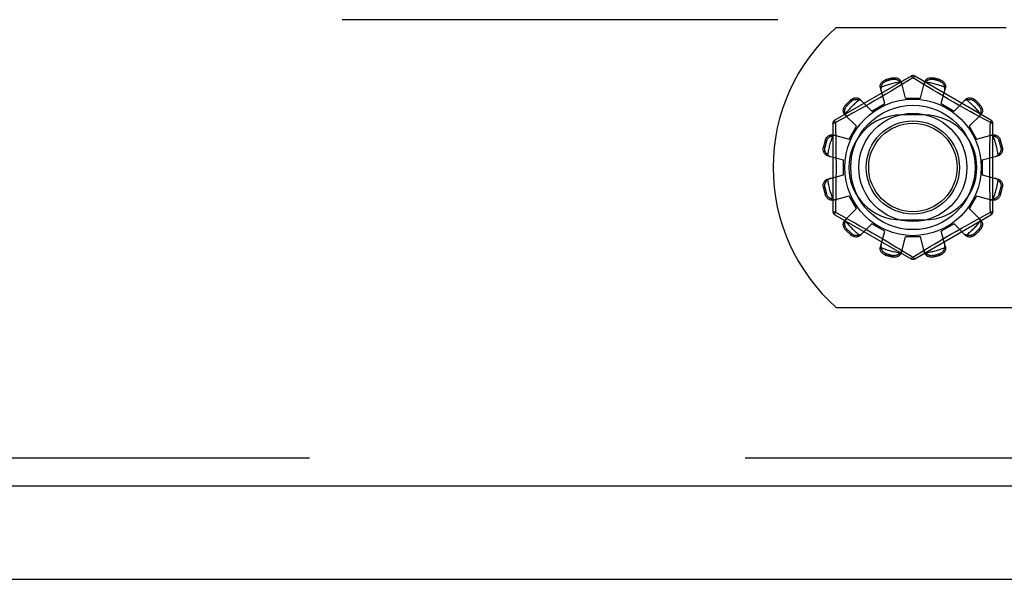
# Model space of a CAD drawing. Header units: inches. Extents: x 0 to 212, y 0 to 138.
# Tile 75 of 256: x 86.67 to 89.32, y 38.32 to 39.82. Entities that reach past the tile are written whole.
import ezdxf

# ---------------------------------------------------------------- set-up
doc = ezdxf.new("R2010")
doc.units = ezdxf.units.IN
doc.header["$LTSCALE"] = 11.6875
doc.header["$MEASUREMENT"] = 0
doc.linetypes.add('HIDDEN', pattern=[0.2, 0.1, -0.1])
doc.layers.get('0').update_dxf_attribs({"linetype": 'CONTINUOUS'})
doc.layers.add('DEFAULT_2', color=8, linetype='HIDDEN')
doc.layers.add('RIGHTHAND_DOOR_ASSEMBLY', color=7, linetype='CONTINUOUS')

msp = doc.modelspace()

# ---------------------------------------------------------------- linework, layer by layer
at = {"color": 7, "linetype": 'Continuous'}
msp.add_line((35.1857, 38.3208), (95.0817, 38.3208), dxfattribs=at)
at = {"layer": 'DEFAULT_2', "color": 8, "linetype": 'HIDDEN'}
for p, q in [((93.3837, 39.8208), (66.7797, 39.8208)), ((88.8649, 39.7998), (89.3207, 39.7998)), ((89.0657, 39.6696), (88.8612, 39.5515)), ((88.9976, 39.6597), (88.9986, 39.6559)), ((89.0175, 39.661), (89.0165, 39.6648)), ((89.0707, 39.665), (89.0358, 39.6438)), ((89.0507, 39.6108), (89.0397, 39.653)), ((89.0741, 39.6629), (89.0707, 39.665)), ((89.0938, 39.6509), (89.0741, 39.6629)), ((89.2802, 39.5515), (89.0757, 39.6696)), ((89.0907, 39.6108), (89.1017, 39.653)), ((89.1248, 39.6648), (89.1238, 39.661)), ((89.1427, 39.6559), (89.1437, 39.6597)), ((88.995, 39.5959), (88.9834, 39.638)), ((88.9983, 39.6213), (88.9836, 39.6127)), ((89.0121, 39.6295), (88.9983, 39.6213)), ((89.0246, 39.637), (89.0121, 39.6295)), ((89.0358, 39.6438), (89.0246, 39.637)), ((89.1249, 39.6321), (89.1135, 39.639)), ((89.1376, 39.6245), (89.1249, 39.6321)), ((89.1513, 39.6164), (89.1376, 39.6245)), ((89.1463, 39.5959), (89.1579, 39.638)), ((88.9065, 39.6027), (88.9038, 39.6055)), ((88.9297, 39.6069), (88.9603, 39.5759)), ((88.9539, 39.5955), (88.9398, 39.5875)), ((88.9687, 39.604), (88.9539, 39.5955)), ((88.9603, 39.5759), (88.995, 39.5959)), ((88.9836, 39.6127), (88.9687, 39.604)), ((89.0507, 39.6108), (89.0907, 39.6108)), ((89.1463, 39.5959), (89.181, 39.5759)), ((89.1654, 39.6081), (89.1513, 39.6164)), ((89.1796, 39.5999), (89.1654, 39.6081)), ((89.1934, 39.5921), (89.1796, 39.5999)), ((89.181, 39.5759), (89.2116, 39.6069)), ((89.2376, 39.6055), (89.2348, 39.6027)), ((88.8885, 39.5658), (88.9196, 39.5351)), ((88.8899, 39.5917), (88.8927, 39.5889)), ((88.9087, 39.5701), (88.8935, 39.5617)), ((88.9398, 39.5875), (88.9265, 39.58)), ((89.2247, 39.5745), (89.2129, 39.5811)), ((89.2217, 39.5351), (89.2528, 39.5658)), ((89.2355, 39.5685), (89.2247, 39.5745)), ((89.2539, 39.5584), (89.2355, 39.5685)), ((89.2486, 39.5889), (89.2514, 39.5917)), ((88.8562, 39.5429), (88.8562, 39.3067)), ((88.8935, 39.5617), (88.8627, 39.5449)), ((88.8627, 39.5449), (88.863, 39.5332)), ((89.1019, 39.5654), (89.0394, 39.5654)), ((89.2787, 39.5449), (89.2539, 39.5584)), ((89.2852, 39.3067), (89.2852, 39.5429)), ((88.8996, 39.5005), (88.9196, 39.5351)), ((89.2217, 39.5351), (89.2417, 39.5005)), ((88.8396, 39.4968), (88.8358, 39.4979)), ((88.8575, 39.5121), (88.8996, 39.5005)), ((89.2417, 39.5005), (89.2838, 39.5121)), ((89.3056, 39.4979), (89.3018, 39.4968)), ((88.8307, 39.479), (88.8345, 39.478)), ((89.3068, 39.478), (89.3106, 39.479)), ((88.8424, 39.4558), (88.8847, 39.4448)), ((88.8847, 39.4048), (88.8847, 39.4448)), ((89.2567, 39.4448), (89.2989, 39.4558)), ((89.2567, 39.4448), (89.2567, 39.4048)), ((88.8424, 39.3938), (88.8847, 39.4048)), ((89.2567, 39.4048), (89.2989, 39.3938)), ((88.8345, 39.3716), (88.8307, 39.3706)), ((89.3106, 39.3706), (89.3068, 39.3716)), ((88.8358, 39.3517), (88.8396, 39.3528)), ((88.8575, 39.3375), (88.8996, 39.3491)), ((88.9196, 39.3145), (88.8996, 39.3491)), ((89.2417, 39.3491), (89.2217, 39.3145)), ((89.2417, 39.3491), (89.2838, 39.3375)), ((89.3018, 39.3528), (89.3056, 39.3517)), ((88.8627, 39.3047), (88.8874, 39.2912)), ((88.8885, 39.2838), (88.9196, 39.3145)), ((89.2217, 39.3145), (89.2528, 39.2838)), ((89.2609, 39.295), (89.2787, 39.3047)), ((89.2787, 39.3047), (89.2784, 39.3164)), ((88.8612, 39.2981), (89.0657, 39.18)), ((88.8874, 39.2912), (88.9058, 39.2811)), ((88.9058, 39.2811), (88.9166, 39.2751)), ((89.0394, 39.2842), (89.1019, 39.2842)), ((89.0757, 39.18), (89.2802, 39.2981)), ((89.2148, 39.2696), (89.227, 39.2764)), ((89.227, 39.2764), (89.243, 39.2852)), ((89.243, 39.2852), (89.2609, 39.295)), ((88.8927, 39.2607), (88.8899, 39.2579)), ((88.9166, 39.2751), (88.9284, 39.2685)), ((88.9297, 39.2427), (88.9603, 39.2737)), ((88.9479, 39.2575), (88.9617, 39.2497)), ((88.995, 39.2537), (88.9603, 39.2737)), ((88.9617, 39.2497), (88.9759, 39.2415)), ((88.9834, 39.2116), (88.995, 39.2537)), ((89.181, 39.2737), (89.1463, 39.2537)), ((89.1579, 39.2116), (89.1463, 39.2537)), ((89.1727, 39.2456), (89.1874, 39.2541)), ((89.181, 39.2737), (89.2116, 39.2427)), ((89.1874, 39.2541), (89.2015, 39.2621)), ((89.2015, 39.2621), (89.2148, 39.2696)), ((89.2514, 39.2579), (89.2486, 39.2607)), ((88.9038, 39.2441), (88.9065, 39.2469)), ((88.9759, 39.2415), (88.9901, 39.2332)), ((88.9901, 39.2332), (89.0037, 39.2251)), ((89.0037, 39.2251), (89.0164, 39.2175)), ((89.0397, 39.1966), (89.0507, 39.2388)), ((89.0907, 39.2388), (89.0507, 39.2388)), ((89.1017, 39.1966), (89.0907, 39.2388)), ((89.1293, 39.2201), (89.1431, 39.2283)), ((89.1431, 39.2283), (89.1577, 39.2369)), ((89.1577, 39.2369), (89.1727, 39.2456)), ((89.2348, 39.2469), (89.2376, 39.2441)), ((89.0332, 39.2074), (89.0475, 39.1987)), ((89.0475, 39.1987), (89.0672, 39.1867)), ((89.0707, 39.1846), (89.1056, 39.2058)), ((89.1056, 39.2058), (89.1168, 39.2126)), ((89.1168, 39.2126), (89.1293, 39.2201)), ((88.9986, 39.1937), (88.9976, 39.1899)), ((89.0165, 39.1848), (89.0175, 39.1886)), ((89.0672, 39.1867), (89.0707, 39.1846)), ((89.1238, 39.1886), (89.1248, 39.1848)), ((89.1437, 39.1899), (89.1427, 39.1937)), ((88.8649, 39.0498), (90.5264, 39.0498))]:
    msp.add_line(p, q, dxfattribs=at)
for points in [[(88.9834, 39.638), (88.983, 39.6397), (88.9829, 39.6416), (88.983, 39.6435), (88.9833, 39.6454), (88.9839, 39.6473), (88.9847, 39.6491), (88.9857, 39.6509), (88.9869, 39.6525), (88.9883, 39.6541), (88.9899, 39.6556), (88.9917, 39.6569), (88.9936, 39.658), (88.9955, 39.659), (88.9976, 39.6597)], [(88.9857, 39.6398), (88.9859, 39.6408), (88.9861, 39.6418), (88.9864, 39.6428), (88.9868, 39.6438), (88.9871, 39.6448), (88.9876, 39.6458), (88.988, 39.6467), (88.9885, 39.6476), (88.9891, 39.6485), (88.9897, 39.6494), (88.9904, 39.6504), (88.9912, 39.6512), (88.9921, 39.6521), (88.9932, 39.653), (88.9943, 39.6538), (88.9956, 39.6546), (88.997, 39.6553), (88.9986, 39.6559)], [(89.0165, 39.6648), (89.0186, 39.6651), (89.0208, 39.6653), (89.023, 39.6653), (89.0252, 39.665), (89.0273, 39.6646), (89.0294, 39.6639), (89.0312, 39.6631), (89.033, 39.6621), (89.0346, 39.6609), (89.036, 39.6595), (89.0373, 39.658), (89.0383, 39.6564), (89.0391, 39.6548), (89.0397, 39.653)], [(89.0175, 39.661), (89.0192, 39.6612), (89.0208, 39.6614), (89.0223, 39.6613), (89.0237, 39.6612), (89.025, 39.6609), (89.0262, 39.6606), (89.0274, 39.6602), (89.0285, 39.6598), (89.0295, 39.6593), (89.0304, 39.6588), (89.0313, 39.6583), (89.0322, 39.6577), (89.033, 39.6571), (89.0338, 39.6564), (89.0346, 39.6557), (89.0353, 39.655), (89.0361, 39.6543), (89.0368, 39.6535)], [(89.0415, 39.6459), (89.0411, 39.6473), (89.0405, 39.6486), (89.0398, 39.6499), (89.0389, 39.6512), (89.0379, 39.6524), (89.0368, 39.6535)], [(89.0657, 39.6696), (89.066, 39.6697), (89.0665, 39.6695), (89.067, 39.6692), (89.0676, 39.6687), (89.0683, 39.668), (89.0691, 39.6671), (89.0699, 39.6661), (89.0707, 39.665)], [(89.0707, 39.665), (89.0715, 39.6661), (89.0723, 39.6671), (89.073, 39.668), (89.0737, 39.6687), (89.0743, 39.6692), (89.0749, 39.6695), (89.0753, 39.6697), (89.0757, 39.6696)], [(89.1135, 39.639), (89.0984, 39.6481), (89.0938, 39.6509)], [(89.1046, 39.6535), (89.1034, 39.6524), (89.1024, 39.6512), (89.1016, 39.6499), (89.1008, 39.6486), (89.1003, 39.6473), (89.0998, 39.6459)], [(89.1017, 39.653), (89.1022, 39.6548), (89.103, 39.6564), (89.1041, 39.658), (89.1053, 39.6595), (89.1068, 39.6609), (89.1084, 39.6621), (89.1101, 39.6631), (89.112, 39.6639), (89.114, 39.6646), (89.1161, 39.665), (89.1183, 39.6653), (89.1205, 39.6653), (89.1227, 39.6651), (89.1248, 39.6648)], [(89.1046, 39.6535), (89.1053, 39.6543), (89.106, 39.655), (89.1067, 39.6557), (89.1075, 39.6564), (89.1083, 39.6571), (89.1092, 39.6577), (89.11, 39.6583), (89.1109, 39.6588), (89.1119, 39.6593), (89.1129, 39.6598), (89.114, 39.6602), (89.1151, 39.6606), (89.1163, 39.6609), (89.1176, 39.6612), (89.119, 39.6613), (89.1206, 39.6614), (89.1222, 39.6612), (89.1238, 39.661)], [(89.1427, 39.6559), (89.1443, 39.6553), (89.1458, 39.6546), (89.147, 39.6538), (89.1482, 39.653), (89.1492, 39.6521), (89.1501, 39.6512), (89.1509, 39.6503), (89.1516, 39.6494), (89.1522, 39.6485), (89.1528, 39.6476), (89.1533, 39.6467), (89.1538, 39.6457), (89.1542, 39.6448), (89.1546, 39.6438), (89.1549, 39.6428), (89.1552, 39.6418), (89.1554, 39.6408), (89.1556, 39.6398)], [(89.1437, 39.6597), (89.1458, 39.659), (89.1478, 39.658), (89.1497, 39.6569), (89.1514, 39.6556), (89.153, 39.6541), (89.1545, 39.6525), (89.1557, 39.6509), (89.1567, 39.6491), (89.1575, 39.6473), (89.158, 39.6454), (89.1583, 39.6435), (89.1584, 39.6416), (89.1583, 39.6397), (89.1579, 39.638)], [(88.9857, 39.6398), (88.9853, 39.6383), (88.985, 39.6368), (88.9849, 39.6352), (88.9849, 39.6337), (88.9851, 39.6323), (88.9854, 39.6308)], [(89.156, 39.6308), (89.1563, 39.6323), (89.1564, 39.6337), (89.1565, 39.6352), (89.1564, 39.6368), (89.1561, 39.6383), (89.1556, 39.6398)], [(88.9038, 39.6055), (88.9054, 39.6069), (88.9072, 39.6082), (88.9092, 39.6093), (88.9112, 39.6101), (88.9133, 39.6108), (88.9153, 39.6112), (88.9174, 39.6115), (88.9194, 39.6114), (88.9214, 39.6112), (88.9233, 39.6108), (88.9251, 39.6101), (88.9268, 39.6092), (88.9283, 39.6082), (88.9297, 39.6069)], [(88.9065, 39.6027), (88.9079, 39.6038), (88.9092, 39.6047), (88.9105, 39.6055), (88.9118, 39.606), (88.9131, 39.6065), (88.9143, 39.6068), (88.9155, 39.6071), (88.9166, 39.6072), (88.9177, 39.6073), (88.9188, 39.6073), (88.9198, 39.6073), (88.9209, 39.6073), (88.9219, 39.6071), (88.9229, 39.607), (88.924, 39.6068), (88.925, 39.6065), (88.926, 39.6062), (88.927, 39.6059)], [(88.9349, 39.6017), (88.9338, 39.6027), (88.9326, 39.6035), (88.9313, 39.6043), (88.93, 39.605), (88.9285, 39.6055), (88.927, 39.6059)], [(89.2144, 39.6059), (89.2128, 39.6055), (89.2114, 39.605), (89.21, 39.6043), (89.2087, 39.6035), (89.2075, 39.6027), (89.2065, 39.6017)], [(89.2116, 39.6069), (89.213, 39.6082), (89.2145, 39.6092), (89.2162, 39.6101), (89.218, 39.6108), (89.22, 39.6112), (89.222, 39.6114), (89.224, 39.6115), (89.226, 39.6112), (89.2281, 39.6108), (89.2301, 39.6101), (89.2322, 39.6093), (89.2341, 39.6082), (89.2359, 39.6069), (89.2376, 39.6055)], [(89.2144, 39.6059), (89.2154, 39.6062), (89.2164, 39.6065), (89.2174, 39.6068), (89.2184, 39.607), (89.2194, 39.6071), (89.2205, 39.6073), (89.2215, 39.6073), (89.2226, 39.6073), (89.2236, 39.6073), (89.2247, 39.6072), (89.2259, 39.607), (89.2271, 39.6068), (89.2283, 39.6065), (89.2295, 39.606), (89.2308, 39.6055), (89.2322, 39.6047), (89.2335, 39.6038), (89.2348, 39.6027)], [(88.8885, 39.5658), (88.8873, 39.5671), (88.8863, 39.5686), (88.8854, 39.5703), (88.8847, 39.5722), (88.8843, 39.5741), (88.884, 39.5761), (88.884, 39.5781), (88.8842, 39.5801), (88.8847, 39.5822), (88.8853, 39.5843), (88.8862, 39.5863), (88.8873, 39.5882), (88.8885, 39.59), (88.8899, 39.5917)], [(88.8896, 39.5685), (88.8892, 39.5695), (88.8889, 39.5705), (88.8887, 39.5715), (88.8885, 39.5725), (88.8883, 39.5736), (88.8882, 39.5746), (88.8881, 39.5756), (88.8881, 39.5767), (88.8882, 39.5778), (88.8883, 39.5789), (88.8884, 39.58), (88.8887, 39.5812), (88.889, 39.5824), (88.8894, 39.5837), (88.89, 39.585), (88.8907, 39.5863), (88.8917, 39.5876), (88.8927, 39.5889)], [(88.8896, 39.5685), (88.89, 39.567), (88.8905, 39.5655), (88.8911, 39.5641), (88.8919, 39.5628), (88.8928, 39.5617), (88.8938, 39.5606)], [(88.9265, 39.58), (88.9143, 39.5732), (88.9087, 39.5701)], [(89.2129, 39.5811), (89.2001, 39.5883), (89.1934, 39.5921)], [(89.2476, 39.5606), (89.2485, 39.5617), (89.2494, 39.5628), (89.2502, 39.5641), (89.2508, 39.5655), (89.2514, 39.567), (89.2518, 39.5685)], [(89.2486, 39.5889), (89.2497, 39.5876), (89.2506, 39.5863), (89.2513, 39.585), (89.2519, 39.5836), (89.2523, 39.5824), (89.2527, 39.5812), (89.2529, 39.58), (89.2531, 39.5789), (89.2532, 39.5778), (89.2532, 39.5767), (89.2532, 39.5756), (89.2531, 39.5746), (89.253, 39.5736), (89.2528, 39.5725), (89.2526, 39.5715), (89.2524, 39.5705), (89.2521, 39.5695), (89.2518, 39.5685)], [(89.2514, 39.5917), (89.2528, 39.59), (89.254, 39.5882), (89.2551, 39.5863), (89.256, 39.5843), (89.2567, 39.5822), (89.2571, 39.5801), (89.2573, 39.5781), (89.2573, 39.5761), (89.2571, 39.5741), (89.2566, 39.5722), (89.2559, 39.5703), (89.2551, 39.5686), (89.254, 39.5671), (89.2528, 39.5658)], [(88.8562, 39.5429), (88.8563, 39.5432), (88.8566, 39.5435), (88.8572, 39.5438), (88.8579, 39.5441), (88.8589, 39.5444), (88.86, 39.5446), (88.8613, 39.5448), (88.8627, 39.5449)], [(88.8627, 39.5449), (88.8621, 39.5461), (88.8616, 39.5473), (88.8612, 39.5484), (88.861, 39.5494), (88.8608, 39.5502), (88.8608, 39.5508), (88.861, 39.5513), (88.8612, 39.5515)], [(89.2776, 39.4973), (89.2784, 39.5332), (89.2787, 39.5449)], [(89.2802, 39.5515), (89.2804, 39.5513), (89.2805, 39.5508), (89.2805, 39.5502), (89.2803, 39.5494), (89.2801, 39.5484), (89.2797, 39.5473), (89.2792, 39.5462), (89.2787, 39.5449)], [(89.2787, 39.5449), (89.2801, 39.5448), (89.2813, 39.5446), (89.2824, 39.5444), (89.2834, 39.5441), (89.2842, 39.5438), (89.2847, 39.5435), (89.2851, 39.5432), (89.2852, 39.5429)], [(88.863, 39.5332), (88.8637, 39.4973), (88.864, 39.4853), (88.8642, 39.4732), (88.8643, 39.461), (88.8644, 39.449), (88.8645, 39.4369), (88.8645, 39.4248), (88.8645, 39.4127), (88.8644, 39.4006), (88.8643, 39.3885), (88.8642, 39.3764), (88.864, 39.3643), (88.8637, 39.3523)], [(88.8358, 39.4979), (88.8365, 39.4999), (88.8374, 39.5019), (88.8386, 39.5038), (88.8399, 39.5056), (88.8413, 39.5072), (88.8429, 39.5086), (88.8446, 39.5098), (88.8463, 39.5108), (88.8482, 39.5116), (88.8501, 39.5122), (88.852, 39.5125), (88.8539, 39.5126), (88.8557, 39.5124), (88.8575, 39.5121)], [(88.8396, 39.4968), (88.8402, 39.4984), (88.8409, 39.4999), (88.8416, 39.5012), (88.8425, 39.5023), (88.8433, 39.5033), (88.8442, 39.5042), (88.8451, 39.505), (88.846, 39.5057), (88.8469, 39.5064), (88.8479, 39.5069), (88.8488, 39.5075), (88.8497, 39.5079), (88.8507, 39.5083), (88.8516, 39.5087), (88.8526, 39.509), (88.8536, 39.5093), (88.8546, 39.5096), (88.8557, 39.5098)], [(88.8646, 39.5101), (88.8632, 39.5104), (88.8617, 39.5106), (88.8602, 39.5106), (88.8587, 39.5105), (88.8572, 39.5102), (88.8557, 39.5098)], [(89.2857, 39.5098), (89.2841, 39.5102), (89.2826, 39.5105), (89.2811, 39.5106), (89.2796, 39.5106), (89.2781, 39.5104), (89.2767, 39.5101)], [(89.2784, 39.3164), (89.2776, 39.3523), (89.2774, 39.3643), (89.2772, 39.3764), (89.277, 39.3886), (89.2769, 39.4006), (89.2768, 39.4127), (89.2768, 39.4248), (89.2768, 39.4369), (89.2769, 39.449), (89.277, 39.4611), (89.2772, 39.4732), (89.2774, 39.4853), (89.2776, 39.4973)], [(89.2838, 39.5121), (89.2856, 39.5124), (89.2874, 39.5126), (89.2893, 39.5125), (89.2913, 39.5122), (89.2932, 39.5116), (89.295, 39.5108), (89.2968, 39.5098), (89.2984, 39.5086), (89.3, 39.5072), (89.3014, 39.5056), (89.3027, 39.5038), (89.3039, 39.5019), (89.3048, 39.4999), (89.3056, 39.4979)], [(89.2857, 39.5098), (89.2867, 39.5096), (89.2877, 39.5093), (89.2887, 39.509), (89.2897, 39.5087), (89.2907, 39.5083), (89.2916, 39.5079), (89.2926, 39.5075), (89.2935, 39.5069), (89.2944, 39.5064), (89.2953, 39.5057), (89.2962, 39.505), (89.2971, 39.5042), (89.298, 39.5033), (89.2989, 39.5023), (89.2997, 39.5012), (89.3005, 39.4999), (89.3012, 39.4984), (89.3018, 39.4968)], [(88.8424, 39.4558), (88.8407, 39.4564), (88.839, 39.4572), (88.8374, 39.4582), (88.8359, 39.4594), (88.8346, 39.4609), (88.8334, 39.4625), (88.8324, 39.4642), (88.8315, 39.4661), (88.8309, 39.4681), (88.8304, 39.4702), (88.8302, 39.4724), (88.8301, 39.4746), (88.8303, 39.4768), (88.8307, 39.479)], [(88.842, 39.4587), (88.8412, 39.4594), (88.8404, 39.4601), (88.8397, 39.4609), (88.839, 39.4617), (88.8384, 39.4625), (88.8378, 39.4633), (88.8372, 39.4642), (88.8366, 39.4651), (88.8361, 39.466), (88.8357, 39.467), (88.8352, 39.4681), (88.8348, 39.4692), (88.8345, 39.4705), (88.8343, 39.4718), (88.8341, 39.4732), (88.8341, 39.4747), (88.8342, 39.4763), (88.8345, 39.478)], [(89.3106, 39.479), (89.311, 39.4768), (89.3112, 39.4746), (89.3112, 39.4724), (89.3109, 39.4702), (89.3105, 39.4681), (89.3098, 39.4661), (89.309, 39.4642), (89.3079, 39.4625), (89.3068, 39.4609), (89.3054, 39.4594), (89.3039, 39.4582), (89.3023, 39.4572), (89.3006, 39.4564), (89.2989, 39.4558)], [(89.3068, 39.478), (89.3071, 39.4763), (89.3072, 39.4747), (89.3072, 39.4732), (89.307, 39.4717), (89.3068, 39.4704), (89.3065, 39.4692), (89.3061, 39.4681), (89.3057, 39.467), (89.3052, 39.466), (89.3047, 39.4651), (89.3041, 39.4642), (89.3036, 39.4633), (89.303, 39.4625), (89.3023, 39.4616), (89.3016, 39.4609), (89.3009, 39.4601), (89.3001, 39.4594), (89.2994, 39.4587)], [(88.842, 39.4587), (88.8431, 39.4576), (88.8443, 39.4566), (88.8455, 39.4557), (88.8468, 39.455), (88.8482, 39.4544), (88.8496, 39.454)], [(89.2917, 39.454), (89.2931, 39.4544), (89.2945, 39.455), (89.2958, 39.4557), (89.2971, 39.4566), (89.2982, 39.4576), (89.2994, 39.4587)], [(88.8307, 39.3706), (88.8303, 39.3728), (88.8301, 39.375), (88.8302, 39.3772), (88.8304, 39.3794), (88.8309, 39.3815), (88.8315, 39.3835), (88.8324, 39.3854), (88.8334, 39.3871), (88.8346, 39.3887), (88.8359, 39.3902), (88.8374, 39.3914), (88.839, 39.3924), (88.8407, 39.3932), (88.8424, 39.3938)], [(88.8345, 39.3716), (88.8342, 39.3733), (88.8341, 39.3749), (88.8341, 39.3764), (88.8343, 39.3779), (88.8345, 39.3792), (88.8349, 39.3804), (88.8352, 39.3815), (88.8357, 39.3826), (88.8361, 39.3836), (88.8366, 39.3845), (88.8372, 39.3854), (88.8378, 39.3863), (88.8384, 39.3871), (88.839, 39.388), (88.8397, 39.3887), (88.8404, 39.3895), (88.8412, 39.3902), (88.842, 39.3909)], [(88.8496, 39.3956), (88.8482, 39.3952), (88.8468, 39.3946), (88.8455, 39.3939), (88.8443, 39.393), (88.8431, 39.392), (88.842, 39.3909)], [(89.2994, 39.3909), (89.2982, 39.392), (89.2971, 39.393), (89.2958, 39.3939), (89.2945, 39.3946), (89.2931, 39.3952), (89.2917, 39.3956)], [(89.2989, 39.3938), (89.3006, 39.3932), (89.3023, 39.3924), (89.3039, 39.3914), (89.3054, 39.3902), (89.3068, 39.3887), (89.3079, 39.3871), (89.309, 39.3854), (89.3098, 39.3835), (89.3105, 39.3815), (89.3109, 39.3794), (89.3112, 39.3772), (89.3112, 39.375), (89.311, 39.3728), (89.3106, 39.3706)], [(89.2994, 39.3909), (89.3001, 39.3902), (89.3009, 39.3895), (89.3016, 39.3887), (89.3023, 39.3879), (89.303, 39.3871), (89.3036, 39.3863), (89.3042, 39.3854), (89.3047, 39.3845), (89.3052, 39.3836), (89.3057, 39.3826), (89.3061, 39.3815), (89.3065, 39.3804), (89.3068, 39.3791), (89.307, 39.3778), (89.3072, 39.3764), (89.3072, 39.3749), (89.3071, 39.3733), (89.3068, 39.3716)], [(88.8575, 39.3375), (88.8557, 39.3372), (88.8539, 39.337), (88.852, 39.3371), (88.8501, 39.3374), (88.8482, 39.338), (88.8463, 39.3388), (88.8446, 39.3398), (88.8429, 39.341), (88.8413, 39.3424), (88.8399, 39.344), (88.8386, 39.3458), (88.8374, 39.3477), (88.8365, 39.3497), (88.8358, 39.3517)], [(88.8557, 39.3398), (88.8546, 39.34), (88.8536, 39.3403), (88.8526, 39.3406), (88.8516, 39.3409), (88.8507, 39.3413), (88.8497, 39.3417), (88.8488, 39.3421), (88.8479, 39.3427), (88.8469, 39.3432), (88.846, 39.3439), (88.8451, 39.3446), (88.8442, 39.3454), (88.8433, 39.3463), (88.8425, 39.3473), (88.8416, 39.3484), (88.8408, 39.3497), (88.8402, 39.3512), (88.8396, 39.3528)], [(88.8557, 39.3398), (88.8572, 39.3394), (88.8587, 39.3391), (88.8602, 39.339), (88.8617, 39.339), (88.8632, 39.3392), (88.8646, 39.3395)], [(88.8637, 39.3523), (88.863, 39.3164), (88.8627, 39.3047)], [(89.2767, 39.3395), (89.2781, 39.3392), (89.2796, 39.339), (89.2811, 39.339), (89.2826, 39.3391), (89.2841, 39.3394), (89.2857, 39.3398)], [(89.3056, 39.3517), (89.3048, 39.3497), (89.3039, 39.3477), (89.3027, 39.3458), (89.3014, 39.344), (89.3, 39.3424), (89.2984, 39.341), (89.2968, 39.3398), (89.295, 39.3388), (89.2932, 39.338), (89.2913, 39.3374), (89.2893, 39.3371), (89.2874, 39.337), (89.2856, 39.3372), (89.2838, 39.3375)], [(89.3018, 39.3528), (89.3012, 39.3512), (89.3005, 39.3497), (89.2997, 39.3484), (89.2988, 39.3473), (89.298, 39.3463), (89.2971, 39.3454), (89.2962, 39.3446), (89.2953, 39.3439), (89.2944, 39.3432), (89.2935, 39.3427), (89.2925, 39.3421), (89.2916, 39.3417), (89.2907, 39.3413), (89.2897, 39.3409), (89.2887, 39.3406), (89.2877, 39.3403), (89.2867, 39.34), (89.2857, 39.3398)], [(88.8627, 39.3047), (88.8613, 39.3048), (88.86, 39.305), (88.8589, 39.3052), (88.8579, 39.3055), (88.8572, 39.3058), (88.8566, 39.3061), (88.8563, 39.3064), (88.8562, 39.3067)], [(88.8612, 39.2981), (88.8609, 39.2983), (88.8608, 39.2988), (88.8608, 39.2994), (88.861, 39.3002), (88.8612, 39.3012), (88.8616, 39.3023), (88.8621, 39.3034), (88.8627, 39.3047)], [(89.2852, 39.3067), (89.2851, 39.3064), (89.2847, 39.3061), (89.2842, 39.3058), (89.2834, 39.3055), (89.2824, 39.3052), (89.2813, 39.305), (89.2801, 39.3048), (89.2787, 39.3047)], [(89.2787, 39.3047), (89.2793, 39.3035), (89.2797, 39.3023), (89.2801, 39.3012), (89.2803, 39.3002), (89.2805, 39.2994), (89.2805, 39.2988), (89.2804, 39.2983), (89.2802, 39.2981)], [(88.8899, 39.2579), (88.8885, 39.2596), (88.8873, 39.2614), (88.8862, 39.2633), (88.8853, 39.2653), (88.8847, 39.2674), (88.8842, 39.2695), (88.884, 39.2715), (88.884, 39.2735), (88.8843, 39.2755), (88.8847, 39.2774), (88.8854, 39.2793), (88.8863, 39.281), (88.8873, 39.2825), (88.8885, 39.2838)], [(88.8927, 39.2607), (88.8916, 39.262), (88.8907, 39.2633), (88.89, 39.2647), (88.8894, 39.266), (88.889, 39.2672), (88.8887, 39.2684), (88.8884, 39.2696), (88.8883, 39.2707), (88.8882, 39.2718), (88.8881, 39.2729), (88.8881, 39.274), (88.8882, 39.275), (88.8883, 39.276), (88.8885, 39.2771), (88.8887, 39.2781), (88.8889, 39.2791), (88.8892, 39.2801), (88.8896, 39.2811)], [(88.8938, 39.289), (88.8928, 39.2879), (88.8919, 39.2868), (88.8911, 39.2855), (88.8905, 39.2841), (88.89, 39.2826), (88.8896, 39.2811)], [(89.2518, 39.2811), (89.2514, 39.2826), (89.2508, 39.2841), (89.2502, 39.2855), (89.2494, 39.2868), (89.2485, 39.2879), (89.2476, 39.289)], [(89.2518, 39.2811), (89.2521, 39.2801), (89.2524, 39.2791), (89.2526, 39.2781), (89.2528, 39.2771), (89.253, 39.276), (89.2531, 39.275), (89.2532, 39.274), (89.2532, 39.2729), (89.2532, 39.2718), (89.2531, 39.2707), (89.2529, 39.2696), (89.2527, 39.2684), (89.2523, 39.2672), (89.2519, 39.2659), (89.2513, 39.2646), (89.2506, 39.2633), (89.2497, 39.262), (89.2486, 39.2607)], [(89.2528, 39.2838), (89.254, 39.2825), (89.2551, 39.281), (89.2559, 39.2793), (89.2566, 39.2774), (89.2571, 39.2755), (89.2573, 39.2735), (89.2573, 39.2715), (89.2571, 39.2695), (89.2567, 39.2674), (89.256, 39.2653), (89.2551, 39.2633), (89.254, 39.2614), (89.2528, 39.2596), (89.2514, 39.2579)], [(88.9284, 39.2685), (88.9412, 39.2613), (88.9479, 39.2575)], [(88.9297, 39.2427), (88.9283, 39.2414), (88.9268, 39.2404), (88.9251, 39.2395), (88.9233, 39.2388), (88.9214, 39.2384), (88.9194, 39.2382), (88.9174, 39.2381), (88.9153, 39.2384), (88.9133, 39.2388), (88.9112, 39.2395), (88.9092, 39.2403), (88.9072, 39.2414), (88.9054, 39.2427), (88.9038, 39.2441)], [(88.927, 39.2437), (88.926, 39.2434), (88.925, 39.2431), (88.924, 39.2428), (88.9229, 39.2426), (88.9219, 39.2425), (88.9209, 39.2423), (88.9198, 39.2423), (88.9188, 39.2423), (88.9177, 39.2423), (88.9166, 39.2424), (88.9154, 39.2426), (88.9143, 39.2428), (88.9131, 39.2431), (88.9118, 39.2436), (88.9105, 39.2441), (88.9092, 39.2449), (88.9079, 39.2458), (88.9065, 39.2469)], [(88.927, 39.2437), (88.9285, 39.2441), (88.93, 39.2446), (88.9313, 39.2453), (88.9326, 39.2461), (88.9338, 39.2469), (88.9349, 39.2479)], [(89.2065, 39.2479), (89.2075, 39.2469), (89.2087, 39.2461), (89.21, 39.2453), (89.2114, 39.2446), (89.2128, 39.2441), (89.2144, 39.2437)], [(89.2376, 39.2441), (89.2359, 39.2427), (89.2341, 39.2414), (89.2322, 39.2403), (89.2301, 39.2395), (89.2281, 39.2388), (89.226, 39.2384), (89.224, 39.2381), (89.222, 39.2382), (89.22, 39.2384), (89.218, 39.2388), (89.2162, 39.2395), (89.2145, 39.2404), (89.213, 39.2414), (89.2116, 39.2427)], [(89.2348, 39.2469), (89.2335, 39.2458), (89.2321, 39.2449), (89.2308, 39.2441), (89.2295, 39.2436), (89.2283, 39.2431), (89.227, 39.2428), (89.2259, 39.2426), (89.2247, 39.2424), (89.2236, 39.2423), (89.2225, 39.2423), (89.2215, 39.2423), (89.2204, 39.2423), (89.2194, 39.2425), (89.2184, 39.2426), (89.2174, 39.2428), (89.2164, 39.2431), (89.2154, 39.2434), (89.2144, 39.2437)], [(88.9976, 39.1899), (88.9955, 39.1906), (88.9936, 39.1916), (88.9917, 39.1927), (88.9899, 39.194), (88.9883, 39.1955), (88.9869, 39.1971), (88.9857, 39.1987), (88.9847, 39.2005), (88.9839, 39.2023), (88.9833, 39.2042), (88.983, 39.2061), (88.9829, 39.208), (88.983, 39.2099), (88.9834, 39.2116)], [(88.9854, 39.2188), (88.9851, 39.2173), (88.9849, 39.2159), (88.9849, 39.2144), (88.985, 39.2128), (88.9853, 39.2113), (88.9857, 39.2098)], [(88.9986, 39.1937), (88.997, 39.1943), (88.9956, 39.195), (88.9943, 39.1958), (88.9931, 39.1966), (88.9921, 39.1975), (88.9912, 39.1984), (88.9904, 39.1993), (88.9897, 39.2002), (88.9891, 39.2011), (88.9885, 39.202), (88.988, 39.2029), (88.9875, 39.2039), (88.9871, 39.2048), (88.9868, 39.2058), (88.9864, 39.2068), (88.9861, 39.2078), (88.9859, 39.2088), (88.9857, 39.2098)], [(89.0164, 39.2175), (89.0279, 39.2106), (89.0332, 39.2074)], [(89.0397, 39.1966), (89.0391, 39.1948), (89.0383, 39.1932), (89.0373, 39.1916), (89.036, 39.1901), (89.0346, 39.1887), (89.033, 39.1875), (89.0312, 39.1865), (89.0294, 39.1857), (89.0273, 39.185), (89.0252, 39.1846), (89.023, 39.1843), (89.0208, 39.1843), (89.0186, 39.1845), (89.0165, 39.1848)], [(89.0368, 39.1961), (89.0361, 39.1953), (89.0353, 39.1946), (89.0346, 39.1939), (89.0338, 39.1932), (89.033, 39.1925), (89.0322, 39.1919), (89.0313, 39.1913), (89.0304, 39.1908), (89.0294, 39.1903), (89.0284, 39.1898), (89.0274, 39.1894), (89.0262, 39.189), (89.025, 39.1887), (89.0237, 39.1884), (89.0223, 39.1883), (89.0208, 39.1882), (89.0192, 39.1884), (89.0175, 39.1886)], [(89.0368, 39.1961), (89.0379, 39.1972), (89.0389, 39.1984), (89.0398, 39.1997), (89.0405, 39.201), (89.0411, 39.2023), (89.0415, 39.2037)], [(89.0998, 39.2037), (89.1003, 39.2023), (89.1008, 39.201), (89.1016, 39.1997), (89.1024, 39.1984), (89.1034, 39.1972), (89.1046, 39.1961)], [(89.1248, 39.1848), (89.1227, 39.1845), (89.1205, 39.1843), (89.1183, 39.1843), (89.1161, 39.1846), (89.114, 39.185), (89.112, 39.1857), (89.1101, 39.1865), (89.1084, 39.1875), (89.1068, 39.1887), (89.1053, 39.1901), (89.1041, 39.1916), (89.103, 39.1932), (89.1022, 39.1948), (89.1017, 39.1966)], [(89.1238, 39.1886), (89.1221, 39.1884), (89.1205, 39.1882), (89.119, 39.1883), (89.1176, 39.1884), (89.1163, 39.1887), (89.1151, 39.189), (89.1139, 39.1894), (89.1129, 39.1898), (89.1119, 39.1903), (89.1109, 39.1908), (89.11, 39.1913), (89.1092, 39.1919), (89.1083, 39.1925), (89.1075, 39.1932), (89.1067, 39.1939), (89.106, 39.1946), (89.1053, 39.1953), (89.1046, 39.1961)], [(89.1556, 39.2098), (89.1554, 39.2088), (89.1552, 39.2078), (89.1549, 39.2068), (89.1546, 39.2058), (89.1542, 39.2048), (89.1538, 39.2038), (89.1533, 39.2029), (89.1528, 39.202), (89.1522, 39.2011), (89.1516, 39.2002), (89.1509, 39.1992), (89.1501, 39.1984), (89.1492, 39.1975), (89.1482, 39.1966), (89.147, 39.1958), (89.1457, 39.195), (89.1443, 39.1943), (89.1427, 39.1937)], [(89.1579, 39.2116), (89.1583, 39.2099), (89.1584, 39.208), (89.1583, 39.2061), (89.158, 39.2042), (89.1575, 39.2023), (89.1567, 39.2005), (89.1557, 39.1987), (89.1545, 39.1971), (89.153, 39.1955), (89.1514, 39.194), (89.1497, 39.1927), (89.1478, 39.1916), (89.1458, 39.1906), (89.1437, 39.1899)], [(89.1556, 39.2098), (89.1561, 39.2113), (89.1564, 39.2128), (89.1565, 39.2144), (89.1564, 39.2159), (89.1563, 39.2173), (89.156, 39.2188)], [(89.0707, 39.1846), (89.0699, 39.1835), (89.0691, 39.1825), (89.0683, 39.1816), (89.0676, 39.1809), (89.067, 39.1804), (89.0665, 39.1801), (89.066, 39.1799), (89.0657, 39.18)], [(89.0757, 39.18), (89.0753, 39.1799), (89.0749, 39.1801), (89.0743, 39.1804), (89.0737, 39.1809), (89.073, 39.1816), (89.0723, 39.1825), (89.0715, 39.1835), (89.0707, 39.1846)]]:
    msp.add_lwpolyline(points, dxfattribs=at)
for radius in [0.1829, 0.1668, 0.145, 0.125, 0.1186]:
    msp.add_circle((89.0707, 39.4248), radius, dxfattribs=at)
for centre, radius, start, end in [((89.1957, 39.4248), 0.5, 131.4096, 228.5904), ((89.0707, 39.4248), 0.2312, 98.4357, 111.5643), ((89.0707, 39.4248), 0.246, 102.7238, 107.2762), ((89.0707, 39.4248), 0.2421, 102.6908, 107.3092), ((89.0707, 39.6609), 0.01, 60, 120), ((89.0707, 39.4248), 0.2312, 68.4357, 81.5643), ((89.0707, 39.4248), 0.2421, 72.6908, 77.3092), ((89.0707, 39.4248), 0.246, 72.7238, 77.2762), ((89.0707, 39.4248), 0.2312, 128.4357, 141.5643), ((89.0707, 39.4248), 0.246, 132.7238, 137.2762), ((89.0707, 39.4248), 0.2421, 132.6908, 137.3092), ((89.0707, 39.4248), 0.2312, 38.4357, 51.5643), ((89.0707, 39.4248), 0.2421, 42.6908, 47.3092), ((89.0707, 39.4248), 0.246, 42.7238, 47.2762), ((88.8662, 39.5429), 0.01, 120, 180), ((89.0394, 39.4248), 0.1406, 90, 270), ((89.1019, 39.4248), 0.1406, 270, 90), ((89.2752, 39.5429), 0.01, 0, 60), ((89.0707, 39.4248), 0.246, 162.7238, 167.2762), ((89.0707, 39.4248), 0.2421, 162.6908, 167.3092), ((89.0707, 39.4248), 0.2312, 158.4357, 171.5643), ((89.0707, 39.4248), 0.2312, 8.4357, 21.5643), ((89.0707, 39.4248), 0.2421, 12.6908, 17.3092), ((89.0707, 39.4248), 0.246, 12.7238, 17.2762), ((89.0707, 39.4248), 0.2312, 188.4357, 201.5643), ((89.0707, 39.4248), 0.2312, 338.4357, 351.5643), ((89.0707, 39.4248), 0.246, 192.7238, 197.2762), ((89.0707, 39.4248), 0.2421, 192.6908, 197.3092), ((89.0707, 39.4248), 0.2421, 342.6908, 347.3092), ((89.0707, 39.4248), 0.246, 342.7238, 347.2762), ((88.8662, 39.3067), 0.01, 180, 240), ((89.2752, 39.3067), 0.01, 300, 360), ((89.0707, 39.4248), 0.2312, 218.4357, 231.5643), ((89.0707, 39.4248), 0.2312, 308.4357, 321.5643), ((89.0707, 39.4248), 0.246, 222.7238, 227.2762), ((89.0707, 39.4248), 0.2421, 222.6908, 227.3092), ((89.0707, 39.4248), 0.2421, 312.6908, 317.3092), ((89.0707, 39.4248), 0.246, 312.7238, 317.2762), ((89.0707, 39.4248), 0.2312, 248.4357, 261.5643), ((89.0707, 39.4248), 0.2312, 278.4357, 291.5643), ((89.0707, 39.4248), 0.246, 252.7238, 257.2762), ((89.0707, 39.4248), 0.2421, 252.6908, 257.3092), ((89.0707, 39.1887), 0.01, 240, 300), ((89.0707, 39.4248), 0.2421, 282.6908, 287.3092), ((89.0707, 39.4248), 0.246, 282.7238, 287.2762)]:
    msp.add_arc(centre, radius, start, end, dxfattribs=at)
at = {"layer": 'RIGHTHAND_DOOR_ASSEMBLY', "color": 8, "linetype": 'HIDDEN'}
msp.add_line((94.4649, 38.6458), (65.6784, 38.6458), dxfattribs=at)
at = {"layer": 'RIGHTHAND_DOOR_ASSEMBLY', "color": 3, "linetype": 'Continuous'}
msp.add_line((94.4649, 38.5708), (65.6784, 38.5708), dxfattribs=at)

doc.saveas('drawing.dxf')
